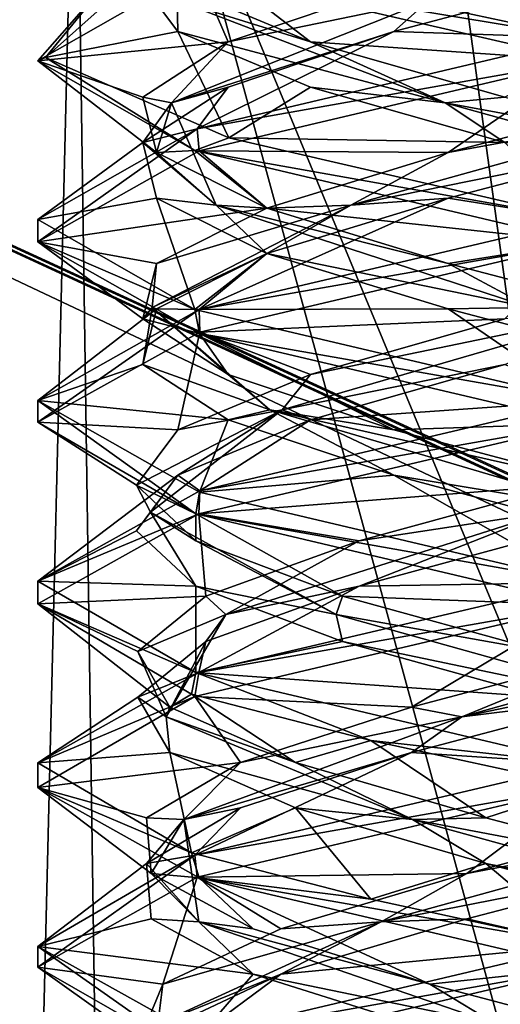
# Model space of a CAD drawing. Header units: millimetres. Extents: x -18.9 to 18.9, y -8.8 to 39.
# Tile 232 of 256: x -1.5 to -0.2, y 28.8 to 31.6. Entities that reach past the tile are written whole.
import ezdxf

# ---------------------------------------------------------------- set-up
doc = ezdxf.new("R2010")
doc.units = ezdxf.units.MM
doc.header["$LTSCALE"] = 41.718519
for name, color, linetype in [('188', 7, 'CONTINUOUS'), ('2014', 7, 'CONTINUOUS'), ('2056', 7, 'CONTINUOUS'), ('2057', 7, 'CONTINUOUS'), ('2058', 7, 'CONTINUOUS'), ('2059', 7, 'CONTINUOUS'), ('2060', 7, 'CONTINUOUS'), ('2061', 7, 'CONTINUOUS'), ('2062', 7, 'CONTINUOUS'), ('2063', 7, 'CONTINUOUS'), ('2064', 7, 'CONTINUOUS'), ('2077', 7, 'CONTINUOUS'), ('2078', 7, 'CONTINUOUS'), ('2079', 7, 'CONTINUOUS'), ('305', 7, 'CONTINUOUS'), ('323', 7, 'CONTINUOUS'), ('4', 7, 'CONTINUOUS')]:
    doc.layers.add(name, color=color, linetype=linetype)

msp = doc.modelspace()

# ---------------------------------------------------------------- linework, layer by layer
at = {"layer": '188', "color": 7, "linetype": 'Continuous'}
for points in [[(0.3674, 26.5965, 12.831), (-1.7624, 34.4, 12.5771), (-1.8536, 26.5965, 12.7017), (0.3674, 26.5965, 12.831)], [(-1.7624, 34.4, 12.5771), (0.3674, 26.5965, 12.831), (-0.7037, 34.4, 12.6805), (-1.7624, 34.4, 12.5771)], [(0.3674, 26.5965, 12.831), (0.3635, 34.4, 12.6948), (-0.7037, 34.4, 12.6805), (0.3674, 26.5965, 12.831)]]:
    msp.add_3dface(points, dxfattribs=at)
at = {"layer": '2014', "color": 7, "linetype": 'Continuous'}
for points in [[(-1.5, 31.4373, -13.301), (-1.0611, 31.6874, -12.2398), (-1.299, 31.6667, -12.55), (-1.5, 31.4373, -13.301)], [(-1.4787, 31.4463, -13.5517), (-1.5, 31.4373, -13.301), (-1.299, 31.6667, -12.55), (-1.4787, 31.4463, -13.5517)], [(0, 31.4375, -14.8), (-0.974, 31.6625, -14.4408), (0, 31.5, -14.8), (0, 31.4375, -14.8)], [(0, 31.5, -14.8), (-0.974, 31.6625, -14.4408), (-0.3883, 31.5833, -14.7489), (0, 31.5, -14.8)], [(0, 31.4375, -11.8), (0, 31.5, -11.8), (-1.0611, 31.2499, -12.2398), (0, 31.4375, -11.8)], [(-1.0672, 31.1895, -14.3541), (-1.5, 31.4373, -13.301), (-1.4787, 31.4463, -13.5517), (-1.0672, 31.1895, -14.3541)], [(-0.974, 31.225, -14.4408), (-1.0672, 31.1895, -14.3541), (-1.4787, 31.4463, -13.5517), (-0.974, 31.225, -14.4408)], [(-1.055, 31.1892, -12.2337), (0, 31.4375, -11.8), (-1.0611, 31.2499, -12.2398), (-1.055, 31.1892, -12.2337)], [(-1.5, 30.9382, -13.2966), (-1.055, 31.1892, -12.2337), (-1.0611, 31.2499, -12.2398), (-1.5, 30.9382, -13.2966)], [(-1.5, 30.9998, -13.301), (-1.5, 30.9382, -13.2966), (-1.0611, 31.2499, -12.2398), (-1.5, 30.9998, -13.301)], [(0, 31, -14.8), (-1.0672, 31.1895, -14.3541), (-0.974, 31.225, -14.4408), (0, 31, -14.8)], [(0, 30.9375, -14.8), (-1.0672, 31.1895, -14.3541), (0, 31, -14.8), (0, 30.9375, -14.8)], [(-1.0672, 30.752, -14.3541), (-1.5, 30.9382, -13.2966), (-1.5, 30.9998, -13.301), (-1.0672, 30.752, -14.3541)], [(0, 30.9375, -11.8), (0, 31, -11.8), (-1.055, 30.7517, -12.2337), (0, 30.9375, -11.8)], [(-1.0544, 30.6856, -14.3669), (-1.5, 30.9382, -13.2966), (-1.0672, 30.752, -14.3541), (-1.0544, 30.6856, -14.3669)], [(-1.0536, 30.6896, -12.2323), (0, 30.9375, -11.8), (-1.055, 30.7517, -12.2337), (-1.0536, 30.6896, -12.2323)], [(-1.5, 30.5007, -13.2966), (-1.4999, 30.4411, -13.283), (-1.055, 30.7517, -12.2337), (-1.5, 30.5007, -13.2966)], [(-1.4999, 30.4411, -13.283), (-1.0536, 30.6896, -12.2323), (-1.055, 30.7517, -12.2337), (-1.4999, 30.4411, -13.283)], [(0, 30.5, -14.8), (-1.0544, 30.6856, -14.3669), (-1.0672, 30.752, -14.3541), (0, 30.5, -14.8)], [(0, 30.4375, -14.8), (-1.0544, 30.6856, -14.3669), (0, 30.5, -14.8), (0, 30.4375, -14.8)], [(-1.0646, 30.1887, -14.3568), (-1.4999, 30.4411, -13.283), (-1.5, 30.5007, -13.2966), (-1.0646, 30.1887, -14.3568)], [(-1.0544, 30.2481, -14.3669), (-1.0646, 30.1887, -14.3568), (-1.5, 30.5007, -13.2966), (-1.0544, 30.2481, -14.3669)], [(0, 30.4375, -11.8), (0, 30.5, -11.8), (-1.0536, 30.2521, -12.2323), (0, 30.4375, -11.8)], [(-1.0565, 30.1887, -12.2352), (0, 30.4375, -11.8), (-1.0536, 30.2521, -12.2323), (-1.0565, 30.1887, -12.2352)], [(-1.4999, 30.0036, -13.283), (-1.0565, 30.1887, -12.2352), (-1.0536, 30.2521, -12.2323), (-1.4999, 30.0036, -13.283)], [(0, 30, -14.8), (-1.0646, 30.1887, -14.3568), (-1.0544, 30.2481, -14.3669), (0, 30, -14.8)], [(-1.4999, 29.9406, -13.2852), (-1.0565, 30.1887, -12.2352), (-1.4999, 30.0036, -13.283), (-1.4999, 29.9406, -13.2852)], [(0, 29.9375, -14.8), (-1.0646, 30.1887, -14.3568), (0, 30, -14.8), (0, 29.9375, -14.8)], [(-1.0646, 29.7512, -14.3568), (-1.4999, 29.9406, -13.2852), (-1.4999, 30.0036, -13.283), (-1.0646, 29.7512, -14.3568)], [(0, 29.9375, -11.8), (0, 30, -11.8), (-1.0565, 29.7512, -12.2352), (0, 29.9375, -11.8)], [(-1.0764, 29.6923, -14.3447), (-1.4999, 29.9406, -13.2852), (-1.0646, 29.7512, -14.3568), (-1.0764, 29.6923, -14.3447)], [(-1.0673, 29.6855, -12.2461), (0, 29.9375, -11.8), (-1.0565, 29.7512, -12.2352), (-1.0673, 29.6855, -12.2461)], [(-1.4999, 29.5031, -13.2852), (-1.0673, 29.6855, -12.2461), (-1.0565, 29.7512, -12.2352), (-1.4999, 29.5031, -13.2852)], [(-0.583, 29.5646, -14.6821), (-1.0764, 29.6923, -14.3447), (-1.0646, 29.7512, -14.3568), (-0.583, 29.5646, -14.6821)], [(0, 29.5, -14.8), (-0.583, 29.5646, -14.6821), (-1.0646, 29.7512, -14.3568), (0, 29.5, -14.8)], [(-1.4999, 29.4343, -13.3149), (-1.0673, 29.6855, -12.2461), (-1.4999, 29.5031, -13.2852), (-1.4999, 29.4343, -13.3149)], [(0, 29.4375, -14.8), (-0.583, 29.5646, -14.6821), (0, 29.5, -14.8), (0, 29.4375, -14.8)], [(-1.0764, 29.2548, -14.3447), (-1.4999, 29.4343, -13.3149), (-1.4999, 29.5031, -13.2852), (-1.0764, 29.2548, -14.3447)], [(0, 29.4375, -11.8), (0, 29.5, -11.8), (-1.0673, 29.248, -12.2461), (0, 29.4375, -11.8)], [(-1.0611, 29.1874, -12.2398), (0, 29.4375, -11.8), (-1.0673, 29.248, -12.2461), (-1.0611, 29.1874, -12.2398)], [(-1.055, 29.1858, -14.3663), (-1.4999, 29.4343, -13.3149), (-1.0764, 29.2548, -14.3447), (-1.055, 29.1858, -14.3663)], [(-1.5, 28.9395, -13.2904), (-1.0611, 29.1874, -12.2398), (-1.0673, 29.248, -12.2461), (-1.5, 28.9395, -13.2904)], [(-1.4999, 28.9968, -13.3149), (-1.5, 28.9395, -13.2904), (-1.0673, 29.248, -12.2461), (-1.4999, 28.9968, -13.3149)], [(-0.583, 29.1271, -14.6821), (-1.055, 29.1858, -14.3663), (-1.0764, 29.2548, -14.3447), (-0.583, 29.1271, -14.6821)], [(0, 28.9375, -14.8), (-1.055, 29.1858, -14.3663), (0, 29, -14.8), (0, 28.9375, -14.8)], [(0, 29, -14.8), (-1.055, 29.1858, -14.3663), (-0.583, 29.1271, -14.6821), (0, 29, -14.8)], [(-1.0599, 28.6873, -14.3614), (-1.5, 28.9395, -13.2904), (-1.4999, 28.9968, -13.3149), (-1.0599, 28.6873, -14.3614)], [(-1.055, 28.7483, -14.3663), (-1.0599, 28.6873, -14.3614), (-1.4999, 28.9968, -13.3149), (-1.055, 28.7483, -14.3663)], [(0, 28.9375, -11.8), (0, 29, -11.8), (-1.0611, 28.7499, -12.2398), (0, 28.9375, -11.8)], [(-1.0541, 28.6895, -12.2328), (0, 28.9375, -11.8), (-1.0611, 28.7499, -12.2398), (-1.0541, 28.6895, -12.2328)]]:
    msp.add_3dface(points, dxfattribs=at)
at = {"layer": '2056', "color": 7, "linetype": 'Continuous'}
for points in [[(-0.3697, 31.059, -12.1275), (0, 31, -11.8), (0.2135, 31.2118, -12.0893), (-0.3697, 31.059, -12.1275)], [(-1.055, 30.7517, -12.2337), (0, 31, -11.8), (-0.3697, 31.059, -12.1275), (-1.055, 30.7517, -12.2337)], [(-0.8693, 30.9062, -12.4307), (-1.055, 30.7517, -12.2337), (-0.3697, 31.059, -12.1275), (-0.8693, 30.9062, -12.4307)], [(-1.1725, 30.7535, -12.9303), (-1.055, 30.7517, -12.2337), (-0.8693, 30.9062, -12.4307), (-1.1725, 30.7535, -12.9303)], [(-1.5, 30.5007, -13.2966), (-1.055, 30.7517, -12.2337), (-1.1725, 30.7535, -12.9303), (-1.5, 30.5007, -13.2966)], [(-1.2107, 30.6007, -13.5135), (-1.5, 30.5007, -13.2966), (-1.1725, 30.7535, -12.9303), (-1.2107, 30.6007, -13.5135)], [(-0.9753, 30.4479, -14.0484), (-1.5, 30.5007, -13.2966), (-1.2107, 30.6007, -13.5135), (-0.9753, 30.4479, -14.0484)], [(-1.0544, 30.2481, -14.3669), (-1.5, 30.5007, -13.2966), (-0.9753, 30.4479, -14.0484), (-1.0544, 30.2481, -14.3669)], [(-0.5196, 30.2951, -14.4142), (-1.0544, 30.2481, -14.3669), (-0.9753, 30.4479, -14.0484), (-0.5196, 30.2951, -14.4142)], [(0, 30, -14.8), (-1.0544, 30.2481, -14.3669), (-0.5196, 30.2951, -14.4142), (0, 30, -14.8)], [(0.0536, 30.1424, -14.5282), (0, 30, -14.8), (-0.5196, 30.2951, -14.4142), (0.0536, 30.1424, -14.5282)], [(-0.3182, 29.0729, -12.1125), (0, 29, -11.8), (0.2661, 29.2257, -12.0998), (-0.3182, 29.0729, -12.1125)], [(-0.8305, 28.9201, -12.3936), (0, 29, -11.8), (-0.3182, 29.0729, -12.1125), (-0.8305, 28.9201, -12.3936)], [(-1.0611, 28.7499, -12.2398), (0, 29, -11.8), (-0.8305, 28.9201, -12.3936), (-1.0611, 28.7499, -12.2398)], [(-1.1552, 28.7674, -12.8795), (-1.0611, 28.7499, -12.2398), (-0.8305, 28.9201, -12.3936), (-1.1552, 28.7674, -12.8795)]]:
    msp.add_3dface(points, dxfattribs=at)
at = {"layer": '2057', "color": 7, "linetype": 'Continuous'}
for points in [[(-0.3697, 31.184, -12.1275), (0.3779, 31.3213, -12.1681), (0.2135, 31.3368, -12.0893), (-0.3697, 31.184, -12.1275)], [(-0.6378, 31.0393, -12.2914), (0.2135, 31.2118, -12.0893), (0.3779, 31.3213, -12.1681), (-0.6378, 31.0393, -12.2914)], [(-0.6378, 31.0393, -12.2914), (0.3779, 31.3213, -12.1681), (-0.3697, 31.184, -12.1275), (-0.6378, 31.0393, -12.2914)], [(-0.3697, 31.059, -12.1275), (0.2135, 31.2118, -12.0893), (-0.6378, 31.0393, -12.2914), (-0.3697, 31.059, -12.1275)], [(-0.8693, 31.0312, -12.4307), (-0.6378, 31.0393, -12.2914), (-0.3697, 31.184, -12.1275), (-0.8693, 31.0312, -12.4307)], [(-1.1846, 30.7572, -13.1562), (-0.8693, 30.9062, -12.4307), (-0.6378, 31.0393, -12.2914), (-1.1846, 30.7572, -13.1562)], [(-1.1846, 30.7572, -13.1562), (-0.6378, 31.0393, -12.2914), (-1.1725, 30.8785, -12.9303), (-1.1846, 30.7572, -13.1562)], [(-1.1725, 30.8785, -12.9303), (-0.6378, 31.0393, -12.2914), (-0.8693, 31.0312, -12.4307), (-1.1725, 30.8785, -12.9303)], [(-0.8693, 30.9062, -12.4307), (-0.3697, 31.059, -12.1275), (-0.6378, 31.0393, -12.2914), (-0.8693, 30.9062, -12.4307)], [(-1.1725, 30.7535, -12.9303), (-0.8693, 30.9062, -12.4307), (-1.1846, 30.7572, -13.1562), (-1.1725, 30.7535, -12.9303)], [(-1.2107, 30.7257, -13.5135), (-1.1846, 30.7572, -13.1562), (-1.1725, 30.8785, -12.9303), (-1.2107, 30.7257, -13.5135)], [(-1.2107, 30.6007, -13.5135), (-1.1725, 30.7535, -12.9303), (-1.1846, 30.7572, -13.1562), (-1.2107, 30.6007, -13.5135)], [(-0.8606, 30.4752, -14.1266), (-1.2107, 30.6007, -13.5135), (-1.1846, 30.7572, -13.1562), (-0.8606, 30.4752, -14.1266)], [(-0.9753, 30.5729, -14.0484), (-1.1846, 30.7572, -13.1562), (-1.2107, 30.7257, -13.5135), (-0.9753, 30.5729, -14.0484)], [(-0.8606, 30.4752, -14.1266), (-1.1846, 30.7572, -13.1562), (-0.9753, 30.5729, -14.0484), (-0.8606, 30.4752, -14.1266)], [(-0.9753, 30.4479, -14.0484), (-1.2107, 30.6007, -13.5135), (-0.8606, 30.4752, -14.1266), (-0.9753, 30.4479, -14.0484)], [(-0.5196, 30.4201, -14.4142), (-0.8606, 30.4752, -14.1266), (-0.9753, 30.5729, -14.0484), (-0.5196, 30.4201, -14.4142)], [(-0.5196, 30.2951, -14.4142), (-0.9753, 30.4479, -14.0484), (-0.8606, 30.4752, -14.1266), (-0.5196, 30.2951, -14.4142)], [(0.096, 30.1931, -14.4894), (-0.5196, 30.2951, -14.4142), (-0.8606, 30.4752, -14.1266), (0.096, 30.1931, -14.4894)], [(0.096, 30.1931, -14.4894), (-0.8606, 30.4752, -14.1266), (0.0536, 30.2674, -14.5282), (0.096, 30.1931, -14.4894)], [(0.0536, 30.2674, -14.5282), (-0.8606, 30.4752, -14.1266), (-0.5196, 30.4201, -14.4142), (0.0536, 30.2674, -14.5282)], [(0.0536, 30.1424, -14.5282), (-0.5196, 30.2951, -14.4142), (0.096, 30.1931, -14.4894), (0.0536, 30.1424, -14.5282)], [(-0.5545, 29.0649, -12.2434), (0.2661, 29.2257, -12.0998), (0.4677, 29.347, -12.2022), (-0.5545, 29.0649, -12.2434)], [(-0.5545, 29.0649, -12.2434), (0.4677, 29.347, -12.2022), (-0.3182, 29.1979, -12.1125), (-0.5545, 29.0649, -12.2434)], [(-0.3182, 29.1979, -12.1125), (0.4677, 29.347, -12.2022), (0.2661, 29.3507, -12.0998), (-0.3182, 29.1979, -12.1125)], [(-0.3182, 29.0729, -12.1125), (0.2661, 29.2257, -12.0998), (-0.5545, 29.0649, -12.2434), (-0.3182, 29.0729, -12.1125)], [(-0.8305, 29.0451, -12.3936), (-0.5545, 29.0649, -12.2434), (-0.3182, 29.1979, -12.1125), (-0.8305, 29.0451, -12.3936)], [(-1.1692, 28.7829, -13.0613), (-0.8305, 28.9201, -12.3936), (-0.5545, 29.0649, -12.2434), (-1.1692, 28.7829, -13.0613)], [(-1.1692, 28.7829, -13.0613), (-0.5545, 29.0649, -12.2434), (-1.1552, 28.8924, -12.8795), (-1.1692, 28.7829, -13.0613)], [(-1.1552, 28.8924, -12.8795), (-0.5545, 29.0649, -12.2434), (-0.8305, 29.0451, -12.3936), (-1.1552, 28.8924, -12.8795)], [(-0.8305, 28.9201, -12.3936), (-0.3182, 29.0729, -12.1125), (-0.5545, 29.0649, -12.2434), (-0.8305, 28.9201, -12.3936)], [(-1.1552, 28.7674, -12.8795), (-0.8305, 28.9201, -12.3936), (-1.1692, 28.7829, -13.0613), (-1.1552, 28.7674, -12.8795)], [(-1.2188, 28.7396, -13.4605), (-1.1692, 28.7829, -13.0613), (-1.1552, 28.8924, -12.8795), (-1.2188, 28.7396, -13.4605)]]:
    msp.add_3dface(points, dxfattribs=at)
at = {"layer": '2058', "color": 7, "linetype": 'Continuous'}
for points in [[(0, 31.4375, -11.8), (-1.055, 31.1892, -12.2337), (-0.3697, 31.184, -12.1275), (0, 31.4375, -11.8)], [(0, 31.4375, -11.8), (-0.3697, 31.184, -12.1275), (0.2135, 31.3368, -12.0893), (0, 31.4375, -11.8)], [(-1.055, 31.1892, -12.2337), (-1.5, 30.9382, -13.2966), (-0.8693, 31.0312, -12.4307), (-1.055, 31.1892, -12.2337)], [(-1.055, 31.1892, -12.2337), (-0.8693, 31.0312, -12.4307), (-0.3697, 31.184, -12.1275), (-1.055, 31.1892, -12.2337)], [(-1.5, 30.9382, -13.2966), (-1.1725, 30.8785, -12.9303), (-0.8693, 31.0312, -12.4307), (-1.5, 30.9382, -13.2966)], [(-1.5, 30.9382, -13.2966), (-1.0544, 30.6856, -14.3669), (-1.2107, 30.7257, -13.5135), (-1.5, 30.9382, -13.2966)], [(-1.5, 30.9382, -13.2966), (-1.2107, 30.7257, -13.5135), (-1.1725, 30.8785, -12.9303), (-1.5, 30.9382, -13.2966)], [(-1.0544, 30.6856, -14.3669), (-0.9753, 30.5729, -14.0484), (-1.2107, 30.7257, -13.5135), (-1.0544, 30.6856, -14.3669)], [(-1.0544, 30.6856, -14.3669), (0, 30.4375, -14.8), (-0.5196, 30.4201, -14.4142), (-1.0544, 30.6856, -14.3669)], [(-1.0544, 30.6856, -14.3669), (-0.5196, 30.4201, -14.4142), (-0.9753, 30.5729, -14.0484), (-1.0544, 30.6856, -14.3669)], [(0, 30.4375, -14.8), (0.0536, 30.2674, -14.5282), (-0.5196, 30.4201, -14.4142), (0, 30.4375, -14.8)], [(0, 29.4375, -11.8), (-1.0611, 29.1874, -12.2398), (-0.3182, 29.1979, -12.1125), (0, 29.4375, -11.8)], [(0, 29.4375, -11.8), (-0.3182, 29.1979, -12.1125), (0.2661, 29.3507, -12.0998), (0, 29.4375, -11.8)], [(-1.0611, 29.1874, -12.2398), (-0.8305, 29.0451, -12.3936), (-0.3182, 29.1979, -12.1125), (-1.0611, 29.1874, -12.2398)], [(-1.0611, 29.1874, -12.2398), (-1.5, 28.9395, -13.2904), (-1.1552, 28.8924, -12.8795), (-1.0611, 29.1874, -12.2398)], [(-1.0611, 29.1874, -12.2398), (-1.1552, 28.8924, -12.8795), (-0.8305, 29.0451, -12.3936), (-1.0611, 29.1874, -12.2398)], [(-1.5, 28.9395, -13.2904), (-1.0599, 28.6873, -14.3614), (-1.2188, 28.7396, -13.4605), (-1.5, 28.9395, -13.2904)], [(-1.5, 28.9395, -13.2904), (-1.2188, 28.7396, -13.4605), (-1.1552, 28.8924, -12.8795), (-1.5, 28.9395, -13.2904)]]:
    msp.add_3dface(points, dxfattribs=at)
at = {"layer": '2059', "color": 7, "linetype": 'Continuous'}
for points in [[(-0.5196, 31.5174, -12.1858), (0, 31.5, -11.8), (0.0536, 31.6701, -12.0718), (-0.5196, 31.5174, -12.1858)], [(-1.0611, 31.2499, -12.2398), (0, 31.5, -11.8), (-0.5196, 31.5174, -12.1858), (-1.0611, 31.2499, -12.2398)], [(-0.9753, 31.3646, -12.5516), (-1.0611, 31.2499, -12.2398), (-0.5196, 31.5174, -12.1858), (-0.9753, 31.3646, -12.5516)], [(-1.2107, 31.2118, -13.0865), (-1.0611, 31.2499, -12.2398), (-0.9753, 31.3646, -12.5516), (-1.2107, 31.2118, -13.0865)], [(-1.5, 30.9998, -13.301), (-1.0611, 31.2499, -12.2398), (-1.2107, 31.2118, -13.0865), (-1.5, 30.9998, -13.301)], [(-1.1725, 31.059, -13.6697), (-1.5, 30.9998, -13.301), (-1.2107, 31.2118, -13.0865), (-1.1725, 31.059, -13.6697)], [(-1.0672, 30.752, -14.3541), (-1.5, 30.9998, -13.301), (-1.1725, 31.059, -13.6697), (-1.0672, 30.752, -14.3541)], [(-0.8693, 30.9062, -14.1693), (-1.0672, 30.752, -14.3541), (-1.1725, 31.059, -13.6697), (-0.8693, 30.9062, -14.1693)], [(-0.3697, 30.7535, -14.4725), (-1.0672, 30.752, -14.3541), (-0.8693, 30.9062, -14.1693), (-0.3697, 30.7535, -14.4725)], [(0, 30.5, -14.8), (-1.0672, 30.752, -14.3541), (-0.3697, 30.7535, -14.4725), (0, 30.5, -14.8)], [(0.2135, 30.6007, -14.5107), (0, 30.5, -14.8), (-0.3697, 30.7535, -14.4725), (0.2135, 30.6007, -14.5107)], [(-0.4705, 29.5312, -12.1642), (0, 29.5, -11.8), (0.1071, 29.684, -12.0753), (-0.4705, 29.5312, -12.1642)], [(-1.0673, 29.248, -12.2461), (0, 29.5, -11.8), (-0.4705, 29.5312, -12.1642), (-1.0673, 29.248, -12.2461)], [(-0.9417, 29.3785, -12.5098), (-1.0673, 29.248, -12.2461), (-0.4705, 29.5312, -12.1642), (-0.9417, 29.3785, -12.5098)], [(-1.2002, 29.2257, -13.0339), (-1.0673, 29.248, -12.2461), (-0.9417, 29.3785, -12.5098), (-1.2002, 29.2257, -13.0339)], [(-1.4999, 28.9968, -13.3149), (-1.0673, 29.248, -12.2461), (-1.2002, 29.2257, -13.0339), (-1.4999, 28.9968, -13.3149)], [(-1.1875, 29.0729, -13.6182), (-1.4999, 28.9968, -13.3149), (-1.2002, 29.2257, -13.0339), (-1.1875, 29.0729, -13.6182)], [(-0.9064, 28.9201, -14.1305), (-1.4999, 28.9968, -13.3149), (-1.1875, 29.0729, -13.6182), (-0.9064, 28.9201, -14.1305)], [(-1.055, 28.7483, -14.3663), (-1.4999, 28.9968, -13.3149), (-0.9064, 28.9201, -14.1305), (-1.055, 28.7483, -14.3663)], [(-0.4205, 28.7674, -14.4552), (-1.055, 28.7483, -14.3663), (-0.9064, 28.9201, -14.1305), (-0.4205, 28.7674, -14.4552)]]:
    msp.add_3dface(points, dxfattribs=at)
at = {"layer": '2060', "color": 7, "linetype": 'Continuous'}
for points in [[(-0.5196, 31.5174, -12.1858), (0.0536, 31.6701, -12.0718), (-0.4231, 31.6034, -12.1843), (-0.5196, 31.5174, -12.1858)], [(-0.9753, 31.4896, -12.5516), (-0.4231, 31.6034, -12.1843), (-0.5196, 31.6424, -12.1858), (-0.9753, 31.4896, -12.5516)], [(-1.1319, 31.3213, -12.9221), (-0.5196, 31.5174, -12.1858), (-0.4231, 31.6034, -12.1843), (-1.1319, 31.3213, -12.9221)], [(-1.1319, 31.3213, -12.9221), (-0.4231, 31.6034, -12.1843), (-0.9753, 31.4896, -12.5516), (-1.1319, 31.3213, -12.9221)], [(-0.9753, 31.3646, -12.5516), (-0.5196, 31.5174, -12.1858), (-1.1319, 31.3213, -12.9221), (-0.9753, 31.3646, -12.5516)], [(-1.2107, 31.3368, -13.0865), (-1.1319, 31.3213, -12.9221), (-0.9753, 31.4896, -12.5516), (-1.2107, 31.3368, -13.0865)], [(-1.2107, 31.2118, -13.0865), (-0.9753, 31.3646, -12.5516), (-1.1319, 31.3213, -12.9221), (-1.2107, 31.2118, -13.0865)], [(-1.1725, 31.184, -13.6697), (-1.1319, 31.3213, -12.9221), (-1.2107, 31.3368, -13.0865), (-1.1725, 31.184, -13.6697)], [(-1.0086, 31.0393, -13.9378), (-1.2107, 31.2118, -13.0865), (-1.1319, 31.3213, -12.9221), (-1.0086, 31.0393, -13.9378)], [(-1.0086, 31.0393, -13.9378), (-1.1319, 31.3213, -12.9221), (-1.1725, 31.184, -13.6697), (-1.0086, 31.0393, -13.9378)], [(-1.1725, 31.059, -13.6697), (-1.2107, 31.2118, -13.0865), (-1.0086, 31.0393, -13.9378), (-1.1725, 31.059, -13.6697)], [(-0.8693, 31.0312, -14.1693), (-1.0086, 31.0393, -13.9378), (-1.1725, 31.184, -13.6697), (-0.8693, 31.0312, -14.1693)], [(-0.8693, 30.9062, -14.1693), (-1.1725, 31.059, -13.6697), (-1.0086, 31.0393, -13.9378), (-0.8693, 30.9062, -14.1693)], [(-0.1438, 30.7572, -14.4846), (-0.8693, 30.9062, -14.1693), (-1.0086, 31.0393, -13.9378), (-0.1438, 30.7572, -14.4846)], [(-0.1438, 30.7572, -14.4846), (-1.0086, 31.0393, -13.9378), (-0.3697, 30.8785, -14.4725), (-0.1438, 30.7572, -14.4846)], [(-0.3697, 30.8785, -14.4725), (-1.0086, 31.0393, -13.9378), (-0.8693, 31.0312, -14.1693), (-0.3697, 30.8785, -14.4725)], [(-0.3697, 30.7535, -14.4725), (-0.8693, 30.9062, -14.1693), (-0.1438, 30.7572, -14.4846), (-0.3697, 30.7535, -14.4725)], [(0.2135, 30.7257, -14.5107), (-0.1438, 30.7572, -14.4846), (-0.3697, 30.8785, -14.4725), (0.2135, 30.7257, -14.5107)], [(0.2135, 30.6007, -14.5107), (-0.3697, 30.7535, -14.4725), (-0.1438, 30.7572, -14.4846), (0.2135, 30.6007, -14.5107)], [(-0.332, 29.629, -12.1538), (0.6605, 29.8368, -12.2632), (0.6779, 29.9111, -12.3179), (-0.332, 29.629, -12.1538)], [(-0.332, 29.629, -12.1538), (0.6779, 29.9111, -12.3179), (0.1071, 29.809, -12.0753), (-0.332, 29.629, -12.1538)], [(0.1071, 29.684, -12.0753), (0.6605, 29.8368, -12.2632), (-0.332, 29.629, -12.1538), (0.1071, 29.684, -12.0753)], [(-0.4705, 29.6562, -12.1642), (-0.332, 29.629, -12.1538), (0.1071, 29.809, -12.0753), (-0.4705, 29.6562, -12.1642)], [(-0.4705, 29.5312, -12.1642), (0.1071, 29.684, -12.0753), (-0.332, 29.629, -12.1538), (-0.4705, 29.5312, -12.1642)], [(-0.9417, 29.5035, -12.5098), (-0.332, 29.629, -12.1538), (-0.4705, 29.6562, -12.1642), (-0.9417, 29.5035, -12.5098)], [(-1.0978, 29.347, -12.8323), (-0.4705, 29.5312, -12.1642), (-0.332, 29.629, -12.1538), (-1.0978, 29.347, -12.8323)], [(-1.0978, 29.347, -12.8323), (-0.332, 29.629, -12.1538), (-0.9417, 29.5035, -12.5098), (-1.0978, 29.347, -12.8323)], [(-0.9417, 29.3785, -12.5098), (-0.4705, 29.5312, -12.1642), (-1.0978, 29.347, -12.8323), (-0.9417, 29.3785, -12.5098)], [(-1.2002, 29.3507, -13.0339), (-1.0978, 29.347, -12.8323), (-0.9417, 29.5035, -12.5098), (-1.2002, 29.3507, -13.0339)], [(-1.2002, 29.2257, -13.0339), (-0.9417, 29.3785, -12.5098), (-1.0978, 29.347, -12.8323), (-1.2002, 29.2257, -13.0339)], [(-1.1875, 29.1979, -13.6182), (-1.0978, 29.347, -12.8323), (-1.2002, 29.3507, -13.0339), (-1.1875, 29.1979, -13.6182)], [(-1.0566, 29.0649, -13.8545), (-1.2002, 29.2257, -13.0339), (-1.0978, 29.347, -12.8323), (-1.0566, 29.0649, -13.8545)], [(-1.0566, 29.0649, -13.8545), (-1.0978, 29.347, -12.8323), (-1.1875, 29.1979, -13.6182), (-1.0566, 29.0649, -13.8545)], [(-1.1875, 29.0729, -13.6182), (-1.2002, 29.2257, -13.0339), (-1.0566, 29.0649, -13.8545), (-1.1875, 29.0729, -13.6182)], [(-0.9064, 29.0451, -14.1305), (-1.0566, 29.0649, -13.8545), (-1.1875, 29.1979, -13.6182), (-0.9064, 29.0451, -14.1305)], [(-0.9064, 28.9201, -14.1305), (-1.1875, 29.0729, -13.6182), (-1.0566, 29.0649, -13.8545), (-0.9064, 28.9201, -14.1305)], [(-0.2387, 28.7829, -14.4692), (-0.9064, 28.9201, -14.1305), (-1.0566, 29.0649, -13.8545), (-0.2387, 28.7829, -14.4692)], [(-0.2387, 28.7829, -14.4692), (-1.0566, 29.0649, -13.8545), (-0.4205, 28.8924, -14.4552), (-0.2387, 28.7829, -14.4692)], [(-0.4205, 28.8924, -14.4552), (-1.0566, 29.0649, -13.8545), (-0.9064, 29.0451, -14.1305), (-0.4205, 28.8924, -14.4552)], [(-0.4205, 28.7674, -14.4552), (-0.9064, 28.9201, -14.1305), (-0.2387, 28.7829, -14.4692), (-0.4205, 28.7674, -14.4552)], [(0.1605, 28.7396, -14.5188), (-0.2387, 28.7829, -14.4692), (-0.4205, 28.8924, -14.4552), (0.1605, 28.7396, -14.5188)]]:
    msp.add_3dface(points, dxfattribs=at)
at = {"layer": '2061', "color": 7, "linetype": 'Continuous'}
for points in [[(-1.0611, 31.6874, -12.2398), (-1.5, 31.4373, -13.301), (-0.9753, 31.4896, -12.5516), (-1.0611, 31.6874, -12.2398)], [(-1.0611, 31.6874, -12.2398), (-0.9753, 31.4896, -12.5516), (-0.5196, 31.6424, -12.1858), (-1.0611, 31.6874, -12.2398)], [(-1.5, 31.4373, -13.301), (-1.2107, 31.3368, -13.0865), (-0.9753, 31.4896, -12.5516), (-1.5, 31.4373, -13.301)], [(-1.5, 31.4373, -13.301), (-1.0672, 31.1895, -14.3541), (-1.1725, 31.184, -13.6697), (-1.5, 31.4373, -13.301)], [(-1.5, 31.4373, -13.301), (-1.1725, 31.184, -13.6697), (-1.2107, 31.3368, -13.0865), (-1.5, 31.4373, -13.301)], [(-1.0672, 31.1895, -14.3541), (-0.8693, 31.0312, -14.1693), (-1.1725, 31.184, -13.6697), (-1.0672, 31.1895, -14.3541)], [(-1.0672, 31.1895, -14.3541), (0, 30.9375, -14.8), (-0.8693, 31.0312, -14.1693), (-1.0672, 31.1895, -14.3541)], [(0, 30.9375, -14.8), (-0.3697, 30.8785, -14.4725), (-0.8693, 31.0312, -14.1693), (0, 30.9375, -14.8)], [(0, 30.9375, -14.8), (0.2135, 30.7257, -14.5107), (-0.3697, 30.8785, -14.4725), (0, 30.9375, -14.8)], [(0, 29.9375, -11.8), (-1.0673, 29.6855, -12.2461), (-0.4705, 29.6562, -12.1642), (0, 29.9375, -11.8)], [(0, 29.9375, -11.8), (-0.4705, 29.6562, -12.1642), (0.1071, 29.809, -12.0753), (0, 29.9375, -11.8)], [(-1.0673, 29.6855, -12.2461), (-1.4999, 29.4343, -13.3149), (-0.9417, 29.5035, -12.5098), (-1.0673, 29.6855, -12.2461)], [(-1.0673, 29.6855, -12.2461), (-0.9417, 29.5035, -12.5098), (-0.4705, 29.6562, -12.1642), (-1.0673, 29.6855, -12.2461)], [(-1.4999, 29.4343, -13.3149), (-1.2002, 29.3507, -13.0339), (-0.9417, 29.5035, -12.5098), (-1.4999, 29.4343, -13.3149)], [(-1.4999, 29.4343, -13.3149), (-1.055, 29.1858, -14.3663), (-1.1875, 29.1979, -13.6182), (-1.4999, 29.4343, -13.3149)], [(-1.4999, 29.4343, -13.3149), (-1.1875, 29.1979, -13.6182), (-1.2002, 29.3507, -13.0339), (-1.4999, 29.4343, -13.3149)], [(-1.055, 29.1858, -14.3663), (-0.9064, 29.0451, -14.1305), (-1.1875, 29.1979, -13.6182), (-1.055, 29.1858, -14.3663)], [(-1.055, 29.1858, -14.3663), (0, 28.9375, -14.8), (-0.4205, 28.8924, -14.4552), (-1.055, 29.1858, -14.3663)], [(-1.055, 29.1858, -14.3663), (-0.4205, 28.8924, -14.4552), (-0.9064, 29.0451, -14.1305), (-1.055, 29.1858, -14.3663)], [(0, 28.9375, -14.8), (0.1605, 28.7396, -14.5188), (-0.4205, 28.8924, -14.4552), (0, 28.9375, -14.8)]]:
    msp.add_3dface(points, dxfattribs=at)
at = {"layer": '2062', "color": 7, "linetype": 'Continuous'}
for points in [[(-1.4787, 31.4463, -13.5517), (-1.299, 31.6667, -12.55), (-1.2282, 31.6701, -13.2464), (-1.4787, 31.4463, -13.5517)], [(-1.1142, 31.5174, -13.8196), (-1.4787, 31.4463, -13.5517), (-1.2282, 31.6701, -13.2464), (-1.1142, 31.5174, -13.8196)], [(-0.974, 31.225, -14.4408), (-1.4787, 31.4463, -13.5517), (-1.1142, 31.5174, -13.8196), (-0.974, 31.225, -14.4408)], [(-0.7484, 31.3646, -14.2753), (-0.974, 31.225, -14.4408), (-1.1142, 31.5174, -13.8196), (-0.7484, 31.3646, -14.2753)], [(-0.2135, 31.2118, -14.5107), (-0.974, 31.225, -14.4408), (-0.7484, 31.3646, -14.2753), (-0.2135, 31.2118, -14.5107)], [(0, 31, -14.8), (-0.974, 31.225, -14.4408), (-0.2135, 31.2118, -14.5107), (0, 31, -14.8)], [(-0.6147, 29.9896, -12.2353), (0, 30, -11.8), (-0.0536, 30.1424, -12.0718), (-0.6147, 29.9896, -12.2353)], [(-1.0565, 29.7512, -12.2352), (0, 30, -11.8), (-0.6147, 29.9896, -12.2353), (-1.0565, 29.7512, -12.2352)], [(-1.0368, 29.8368, -12.6395), (-1.0565, 29.7512, -12.2352), (-0.6147, 29.9896, -12.2353), (-1.0368, 29.8368, -12.6395)], [(-1.2247, 29.684, -13.1929), (-1.0565, 29.7512, -12.2352), (-1.0368, 29.8368, -12.6395), (-1.2247, 29.684, -13.1929)], [(-1.4999, 29.5031, -13.2852), (-1.0565, 29.7512, -12.2352), (-1.2247, 29.684, -13.1929), (-1.4999, 29.5031, -13.2852)], [(-1.1358, 29.5312, -13.7705), (-1.4999, 29.5031, -13.2852), (-1.2247, 29.684, -13.1929), (-1.1358, 29.5312, -13.7705)], [(-1.0764, 29.2548, -14.3447), (-1.4999, 29.5031, -13.2852), (-1.1358, 29.5312, -13.7705), (-1.0764, 29.2548, -14.3447)], [(-0.7902, 29.3785, -14.2417), (-1.0764, 29.2548, -14.3447), (-1.1358, 29.5312, -13.7705), (-0.7902, 29.3785, -14.2417)], [(-0.583, 29.1271, -14.6821), (-1.0764, 29.2548, -14.3447), (-0.7902, 29.3785, -14.2417), (-0.583, 29.1271, -14.6821)], [(-0.2661, 29.2257, -14.5002), (-0.583, 29.1271, -14.6821), (-0.7902, 29.3785, -14.2417), (-0.2661, 29.2257, -14.5002)], [(0, 29, -14.8), (-0.583, 29.1271, -14.6821), (-0.2661, 29.2257, -14.5002), (0, 29, -14.8)], [(0.3182, 29.0729, -14.4875), (0, 29, -14.8), (-0.2661, 29.2257, -14.5002), (0.3182, 29.0729, -14.4875)]]:
    msp.add_3dface(points, dxfattribs=at)
at = {"layer": '2063', "color": 7, "linetype": 'Continuous'}
for points in [[(-1.1142, 31.5174, -13.8196), (-1.2282, 31.6701, -13.2464), (-1.1157, 31.6034, -13.7231), (-1.1142, 31.5174, -13.8196)], [(-0.7484, 31.4896, -14.2753), (-1.1157, 31.6034, -13.7231), (-1.1142, 31.6424, -13.8196), (-0.7484, 31.4896, -14.2753)], [(-0.3779, 31.3213, -14.4319), (-1.1142, 31.5174, -13.8196), (-1.1157, 31.6034, -13.7231), (-0.3779, 31.3213, -14.4319)], [(-0.3779, 31.3213, -14.4319), (-1.1157, 31.6034, -13.7231), (-0.7484, 31.4896, -14.2753), (-0.3779, 31.3213, -14.4319)], [(-0.7484, 31.3646, -14.2753), (-1.1142, 31.5174, -13.8196), (-0.3779, 31.3213, -14.4319), (-0.7484, 31.3646, -14.2753)], [(-0.2135, 31.3368, -14.5107), (-0.3779, 31.3213, -14.4319), (-0.7484, 31.4896, -14.2753), (-0.2135, 31.3368, -14.5107)], [(-0.2135, 31.2118, -14.5107), (-0.7484, 31.3646, -14.2753), (-0.3779, 31.3213, -14.4319), (-0.2135, 31.2118, -14.5107)], [(0.3697, 31.184, -14.4725), (-0.3779, 31.3213, -14.4319), (-0.2135, 31.3368, -14.5107), (0.3697, 31.184, -14.4725)], [(0.6378, 31.0393, -14.3086), (-0.2135, 31.2118, -14.5107), (-0.3779, 31.3213, -14.4319), (0.6378, 31.0393, -14.3086)], [(0.6378, 31.0393, -14.3086), (-0.3779, 31.3213, -14.4319), (0.3697, 31.184, -14.4725), (0.6378, 31.0393, -14.3086)], [(-0.6147, 30.1146, -12.2353), (-0.096, 30.1931, -12.1106), (-0.0536, 30.2674, -12.0718), (-0.6147, 30.1146, -12.2353)], [(-0.9821, 29.9111, -12.6221), (-0.6147, 29.9896, -12.2353), (-0.096, 30.1931, -12.1106), (-0.9821, 29.9111, -12.6221)], [(-0.9821, 29.9111, -12.6221), (-0.096, 30.1931, -12.1106), (-0.6147, 30.1146, -12.2353), (-0.9821, 29.9111, -12.6221)], [(-0.6147, 29.9896, -12.2353), (-0.0536, 30.1424, -12.0718), (-0.096, 30.1931, -12.1106), (-0.6147, 29.9896, -12.2353)], [(-1.0368, 29.9618, -12.6395), (-0.9821, 29.9111, -12.6221), (-0.6147, 30.1146, -12.2353), (-1.0368, 29.9618, -12.6395)], [(-1.0368, 29.8368, -12.6395), (-0.6147, 29.9896, -12.2353), (-0.9821, 29.9111, -12.6221), (-1.0368, 29.8368, -12.6395)], [(-1.2247, 29.809, -13.1929), (-0.9821, 29.9111, -12.6221), (-1.0368, 29.9618, -12.6395), (-1.2247, 29.809, -13.1929)], [(-1.1462, 29.629, -13.632), (-0.9821, 29.9111, -12.6221), (-1.2247, 29.809, -13.1929), (-1.1462, 29.629, -13.632)], [(-1.1462, 29.629, -13.632), (-1.0368, 29.8368, -12.6395), (-0.9821, 29.9111, -12.6221), (-1.1462, 29.629, -13.632)], [(-1.2247, 29.684, -13.1929), (-1.0368, 29.8368, -12.6395), (-1.1462, 29.629, -13.632), (-1.2247, 29.684, -13.1929)], [(-1.1358, 29.6562, -13.7705), (-1.1462, 29.629, -13.632), (-1.2247, 29.809, -13.1929), (-1.1358, 29.6562, -13.7705)], [(-1.1358, 29.5312, -13.7705), (-1.2247, 29.684, -13.1929), (-1.1462, 29.629, -13.632), (-1.1358, 29.5312, -13.7705)], [(-0.7902, 29.5035, -14.2417), (-1.1462, 29.629, -13.632), (-1.1358, 29.6562, -13.7705), (-0.7902, 29.5035, -14.2417)], [(-0.4677, 29.347, -14.3978), (-1.1358, 29.5312, -13.7705), (-1.1462, 29.629, -13.632), (-0.4677, 29.347, -14.3978)], [(-0.4677, 29.347, -14.3978), (-1.1462, 29.629, -13.632), (-0.7902, 29.5035, -14.2417), (-0.4677, 29.347, -14.3978)], [(-0.7902, 29.3785, -14.2417), (-1.1358, 29.5312, -13.7705), (-0.4677, 29.347, -14.3978), (-0.7902, 29.3785, -14.2417)], [(-0.2661, 29.3507, -14.5002), (-0.4677, 29.347, -14.3978), (-0.7902, 29.5035, -14.2417), (-0.2661, 29.3507, -14.5002)], [(-0.2661, 29.2257, -14.5002), (-0.7902, 29.3785, -14.2417), (-0.4677, 29.347, -14.3978), (-0.2661, 29.2257, -14.5002)], [(0.3182, 29.1979, -14.4875), (-0.4677, 29.347, -14.3978), (-0.2661, 29.3507, -14.5002), (0.3182, 29.1979, -14.4875)], [(0.5545, 29.0649, -14.3566), (-0.2661, 29.2257, -14.5002), (-0.4677, 29.347, -14.3978), (0.5545, 29.0649, -14.3566)], [(0.5545, 29.0649, -14.3566), (-0.4677, 29.347, -14.3978), (0.3182, 29.1979, -14.4875), (0.5545, 29.0649, -14.3566)], [(0.3182, 29.0729, -14.4875), (-0.2661, 29.2257, -14.5002), (0.5545, 29.0649, -14.3566), (0.3182, 29.0729, -14.4875)]]:
    msp.add_3dface(points, dxfattribs=at)
at = {"layer": '2064', "color": 7, "linetype": 'Continuous'}
for points in [[(-0.974, 31.6625, -14.4408), (-0.7484, 31.4896, -14.2753), (-1.1142, 31.6424, -13.8196), (-0.974, 31.6625, -14.4408)], [(-0.974, 31.6625, -14.4408), (0, 31.4375, -14.8), (-0.7484, 31.4896, -14.2753), (-0.974, 31.6625, -14.4408)], [(0, 31.4375, -14.8), (-0.2135, 31.3368, -14.5107), (-0.7484, 31.4896, -14.2753), (0, 31.4375, -14.8)], [(0, 30.4375, -11.8), (-1.0565, 30.1887, -12.2352), (-0.0536, 30.2674, -12.0718), (0, 30.4375, -11.8)], [(-1.0565, 30.1887, -12.2352), (-0.6147, 30.1146, -12.2353), (-0.0536, 30.2674, -12.0718), (-1.0565, 30.1887, -12.2352)], [(-1.0565, 30.1887, -12.2352), (-1.4999, 29.9406, -13.2852), (-1.0368, 29.9618, -12.6395), (-1.0565, 30.1887, -12.2352)], [(-1.0565, 30.1887, -12.2352), (-1.0368, 29.9618, -12.6395), (-0.6147, 30.1146, -12.2353), (-1.0565, 30.1887, -12.2352)], [(-1.4999, 29.9406, -13.2852), (-1.2247, 29.809, -13.1929), (-1.0368, 29.9618, -12.6395), (-1.4999, 29.9406, -13.2852)], [(-1.4999, 29.9406, -13.2852), (-1.0764, 29.6923, -14.3447), (-1.1358, 29.6562, -13.7705), (-1.4999, 29.9406, -13.2852)], [(-1.4999, 29.9406, -13.2852), (-1.1358, 29.6562, -13.7705), (-1.2247, 29.809, -13.1929), (-1.4999, 29.9406, -13.2852)], [(-1.0764, 29.6923, -14.3447), (-0.7902, 29.5035, -14.2417), (-1.1358, 29.6562, -13.7705), (-1.0764, 29.6923, -14.3447)], [(-1.0764, 29.6923, -14.3447), (-0.583, 29.5646, -14.6821), (-0.7902, 29.5035, -14.2417), (-1.0764, 29.6923, -14.3447)], [(-0.583, 29.5646, -14.6821), (-0.2661, 29.3507, -14.5002), (-0.7902, 29.5035, -14.2417), (-0.583, 29.5646, -14.6821)], [(-0.583, 29.5646, -14.6821), (0, 29.4375, -14.8), (-0.2661, 29.3507, -14.5002), (-0.583, 29.5646, -14.6821)], [(0, 29.4375, -14.8), (0.3182, 29.1979, -14.4875), (-0.2661, 29.3507, -14.5002), (0, 29.4375, -14.8)]]:
    msp.add_3dface(points, dxfattribs=at)
at = {"layer": '2077', "color": 7, "linetype": 'Continuous'}
for points in [[(0, 31.5, -14.8), (-0.3883, 31.5833, -14.7489), (-0.0536, 31.6701, -14.5282), (0, 31.5, -14.8)], [(-0.7484, 30.4479, -12.3247), (0, 30.5, -11.8), (-0.2135, 30.6007, -12.0893), (-0.7484, 30.4479, -12.3247)], [(-1.0536, 30.2521, -12.2323), (0, 30.5, -11.8), (-0.7484, 30.4479, -12.3247), (-1.0536, 30.2521, -12.2323)], [(-1.1142, 30.2951, -12.7804), (-1.0536, 30.2521, -12.2323), (-0.7484, 30.4479, -12.3247), (-1.1142, 30.2951, -12.7804)], [(-1.4999, 30.0036, -13.283), (-1.0536, 30.2521, -12.2323), (-1.1142, 30.2951, -12.7804), (-1.4999, 30.0036, -13.283)], [(-1.2282, 30.1424, -13.3536), (-1.4999, 30.0036, -13.283), (-1.1142, 30.2951, -12.7804), (-1.2282, 30.1424, -13.3536)], [(-1.0647, 29.9896, -13.9147), (-1.4999, 30.0036, -13.283), (-1.2282, 30.1424, -13.3536), (-1.0647, 29.9896, -13.9147)], [(-1.0646, 29.7512, -14.3568), (-1.4999, 30.0036, -13.283), (-1.0647, 29.9896, -13.9147), (-1.0646, 29.7512, -14.3568)], [(-0.6605, 29.8368, -14.3368), (-1.0646, 29.7512, -14.3568), (-1.0647, 29.9896, -13.9147), (-0.6605, 29.8368, -14.3368)], [(-0.1071, 29.684, -14.5247), (-1.0646, 29.7512, -14.3568), (-0.6605, 29.8368, -14.3368), (-0.1071, 29.684, -14.5247)], [(0, 29.5, -14.8), (-1.0646, 29.7512, -14.3568), (-0.1071, 29.684, -14.5247), (0, 29.5, -14.8)]]:
    msp.add_3dface(points, dxfattribs=at)
at = {"layer": '2078', "color": 7, "linetype": 'Continuous'}
for points in [[(-0.8266, 30.4752, -12.4394), (-0.2135, 30.6007, -12.0893), (0.1438, 30.7572, -12.1154), (-0.8266, 30.4752, -12.4394)], [(-0.8266, 30.4752, -12.4394), (0.1438, 30.7572, -12.1154), (-0.7484, 30.5729, -12.3247), (-0.8266, 30.4752, -12.4394)], [(-0.7484, 30.5729, -12.3247), (0.1438, 30.7572, -12.1154), (-0.2135, 30.7257, -12.0893), (-0.7484, 30.5729, -12.3247)], [(-0.7484, 30.4479, -12.3247), (-0.2135, 30.6007, -12.0893), (-0.8266, 30.4752, -12.4394), (-0.7484, 30.4479, -12.3247)], [(-1.1142, 30.4201, -12.7804), (-0.8266, 30.4752, -12.4394), (-0.7484, 30.5729, -12.3247), (-1.1142, 30.4201, -12.7804)], [(-1.1894, 30.1931, -13.396), (-0.8266, 30.4752, -12.4394), (-1.2282, 30.2674, -13.3536), (-1.1894, 30.1931, -13.396)], [(-1.2282, 30.2674, -13.3536), (-0.8266, 30.4752, -12.4394), (-1.1142, 30.4201, -12.7804), (-1.2282, 30.2674, -13.3536)], [(-1.1894, 30.1931, -13.396), (-1.1142, 30.2951, -12.7804), (-0.8266, 30.4752, -12.4394), (-1.1894, 30.1931, -13.396)], [(-1.1142, 30.2951, -12.7804), (-0.7484, 30.4479, -12.3247), (-0.8266, 30.4752, -12.4394), (-1.1142, 30.2951, -12.7804)], [(-1.2282, 30.1424, -13.3536), (-1.1142, 30.2951, -12.7804), (-1.1894, 30.1931, -13.396), (-1.2282, 30.1424, -13.3536)], [(-1.0647, 30.1146, -13.9147), (-1.1894, 30.1931, -13.396), (-1.2282, 30.2674, -13.3536), (-1.0647, 30.1146, -13.9147)], [(-1.0647, 29.9896, -13.9147), (-1.2282, 30.1424, -13.3536), (-1.1894, 30.1931, -13.396), (-1.0647, 29.9896, -13.9147)], [(-0.6779, 29.9111, -14.2821), (-1.0647, 29.9896, -13.9147), (-1.1894, 30.1931, -13.396), (-0.6779, 29.9111, -14.2821)], [(-0.6779, 29.9111, -14.2821), (-1.1894, 30.1931, -13.396), (-1.0647, 30.1146, -13.9147), (-0.6779, 29.9111, -14.2821)], [(-0.6605, 29.9618, -14.3368), (-0.6779, 29.9111, -14.2821), (-1.0647, 30.1146, -13.9147), (-0.6605, 29.9618, -14.3368)], [(-0.6605, 29.8368, -14.3368), (-1.0647, 29.9896, -13.9147), (-0.6779, 29.9111, -14.2821), (-0.6605, 29.8368, -14.3368)], [(-0.1071, 29.809, -14.5247), (-0.6779, 29.9111, -14.2821), (-0.6605, 29.9618, -14.3368), (-0.1071, 29.809, -14.5247)], [(0.332, 29.629, -14.4462), (-0.6605, 29.8368, -14.3368), (-0.6779, 29.9111, -14.2821), (0.332, 29.629, -14.4462)], [(0.332, 29.629, -14.4462), (-0.6779, 29.9111, -14.2821), (-0.1071, 29.809, -14.5247), (0.332, 29.629, -14.4462)], [(-0.1071, 29.684, -14.5247), (-0.6605, 29.8368, -14.3368), (0.332, 29.629, -14.4462), (-0.1071, 29.684, -14.5247)]]:
    msp.add_3dface(points, dxfattribs=at)
at = {"layer": '2079', "color": 7, "linetype": 'Continuous'}
for points in [[(0, 30.9375, -11.8), (-1.0536, 30.6896, -12.2323), (-0.2135, 30.7257, -12.0893), (0, 30.9375, -11.8)], [(-1.0536, 30.6896, -12.2323), (-0.7484, 30.5729, -12.3247), (-0.2135, 30.7257, -12.0893), (-1.0536, 30.6896, -12.2323)], [(-1.0536, 30.6896, -12.2323), (-1.4999, 30.4411, -13.283), (-1.1142, 30.4201, -12.7804), (-1.0536, 30.6896, -12.2323)], [(-1.0536, 30.6896, -12.2323), (-1.1142, 30.4201, -12.7804), (-0.7484, 30.5729, -12.3247), (-1.0536, 30.6896, -12.2323)], [(-1.4999, 30.4411, -13.283), (-1.0646, 30.1887, -14.3568), (-1.2282, 30.2674, -13.3536), (-1.4999, 30.4411, -13.283)], [(-1.4999, 30.4411, -13.283), (-1.2282, 30.2674, -13.3536), (-1.1142, 30.4201, -12.7804), (-1.4999, 30.4411, -13.283)], [(-1.0646, 30.1887, -14.3568), (-1.0647, 30.1146, -13.9147), (-1.2282, 30.2674, -13.3536), (-1.0646, 30.1887, -14.3568)], [(-1.0646, 30.1887, -14.3568), (-0.6605, 29.9618, -14.3368), (-1.0647, 30.1146, -13.9147), (-1.0646, 30.1887, -14.3568)], [(-1.0646, 30.1887, -14.3568), (0, 29.9375, -14.8), (-0.6605, 29.9618, -14.3368), (-1.0646, 30.1887, -14.3568)], [(0, 29.9375, -14.8), (-0.1071, 29.809, -14.5247), (-0.6605, 29.9618, -14.3368), (0, 29.9375, -14.8)], [(0, 28.9375, -11.8), (-1.0541, 28.6895, -12.2328), (-0.1605, 28.7396, -12.0812), (0, 28.9375, -11.8)]]:
    msp.add_3dface(points, dxfattribs=at)
at = {"layer": '305', "color": 7, "linetype": 'Continuous'}
for points in [[(2.05, 34.2851, 11.6876), (2.05, 24.4, 11.5151), (-2.05, 34.2851, 11.6876), (2.05, 34.2851, 11.6876)], [(2.05, 24.4, 11.5151), (-2.05, 24.4, 11.5151), (-2.05, 34.2851, 11.6876), (2.05, 24.4, 11.5151)]]:
    msp.add_3dface(points, dxfattribs=at)
at = {"layer": '323', "color": 7, "linetype": 'Continuous'}
for points in [[(8.7, 26.207, -7.5683), (8.7, 34.207, -7.8476), (-8.7, 34.207, -7.8476), (8.7, 26.207, -7.5683)], [(8.7, 26.207, -7.5683), (-8.7, 34.207, -7.8476), (8.3357, 26.3664, -7.5738), (8.7, 26.207, -7.5683)], [(-8.7, 34.207, -7.8476), (-7.4112, 26.593, -7.5817), (7.4112, 26.593, -7.5817), (-8.7, 34.207, -7.8476)], [(8.3357, 26.3664, -7.5738), (-8.7, 34.207, -7.8476), (8.071, 26.4665, -7.5773), (8.3357, 26.3664, -7.5738)], [(8.071, 26.4665, -7.5773), (-8.7, 34.207, -7.8476), (8.007, 26.4875, -7.5781), (8.071, 26.4665, -7.5773)], [(8.007, 26.4875, -7.5781), (-8.7, 34.207, -7.8476), (7.4112, 26.593, -7.5817), (8.007, 26.4875, -7.5781)]]:
    msp.add_3dface(points, dxfattribs=at)
at = {"layer": '4', "color": 7, "linetype": 'Continuous'}
for points in [[(-2.4343, 32.4, -11.818), (-1.3962, 32.4, -10.8154), (-2.2698, -3.5, -11.5768), (-2.4343, 32.4, -11.818)], [(-2.2698, -3.5, -11.5768), (-1.3962, 32.4, -10.8154), (-0.8623, -3.5, -10.5837), (-2.2698, -3.5, -11.5768)], [(-1.3962, 32.4, -10.8154), (0, 32.4, -10.45), (-0.8623, -3.5, -10.5837), (-1.3962, 32.4, -10.8154)], [(0, 32.4, -10.45), (0, 29.7897, -10.45), (-0.8623, -3.5, -10.5837), (0, 32.4, -10.45)], [(0, 29.7897, -10.45), (0.5552, 29.6513, -10.5046), (-0.8623, -3.5, -10.5837), (0, 29.7897, -10.45)], [(-0.8623, -3.5, -10.5837), (0.5552, 29.6513, -10.5046), (0.8623, -3.5, -10.5837), (-0.8623, -3.5, -10.5837)]]:
    msp.add_3dface(points, dxfattribs=at)

doc.saveas('drawing.dxf')
